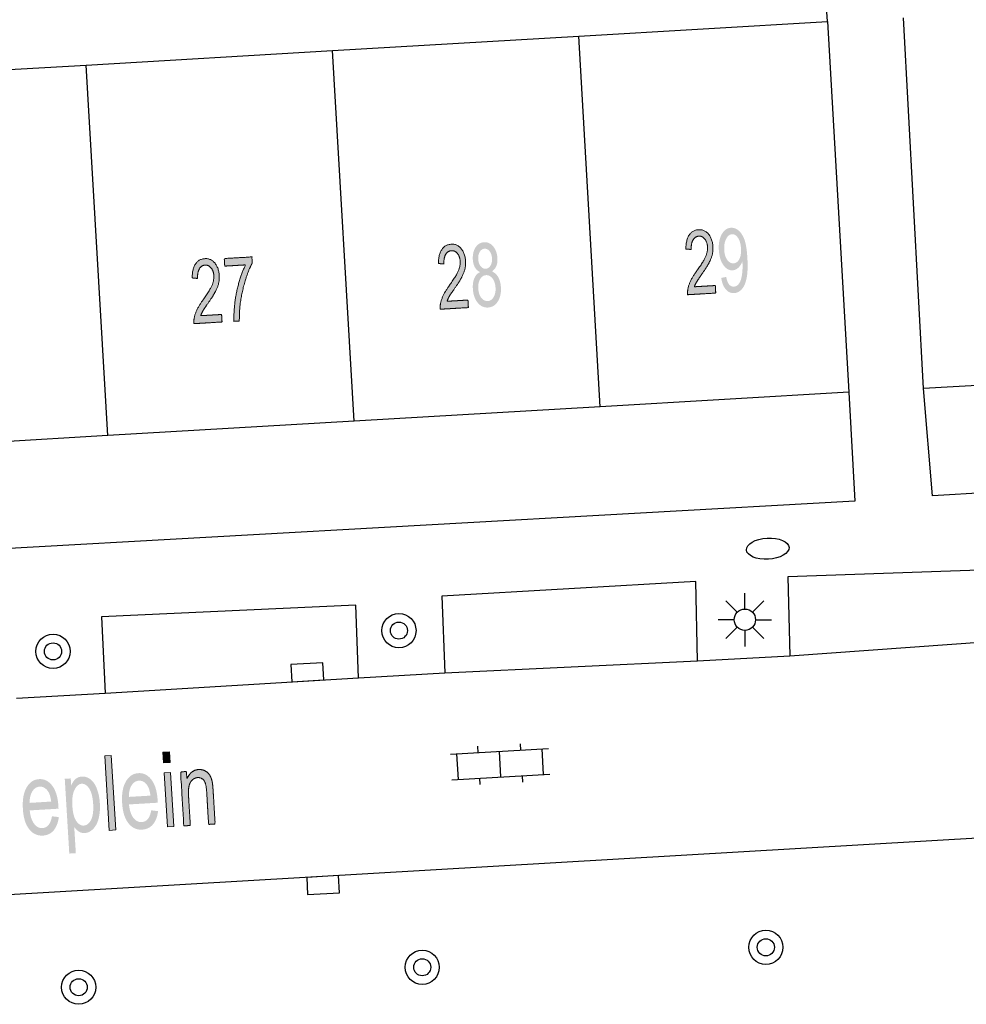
# Model space of a CAD drawing. Header units: metres. Extents: x 134521 to 134907, y 396000 to 396359.
# Tile 50 of 135: x 134635 to 134657, y 396202 to 396226. Entities that reach past the tile are written whole.
import ezdxf

# ---------------------------------------------------------------- set-up
doc = ezdxf.new("R2010")
doc.units = ezdxf.units.M
doc.header["$MEASUREMENT"] = 0

msp = doc.modelspace()

# ---------------------------------------------------------------- hatches: boundary and pattern name
at = {"linetype": 'Continuous', "lineweight": 0, "extrusion": (0, 0, -1)}
h = msp.add_hatch(color=251, dxfattribs=at)
edge = h.paths.add_edge_path()
edge.add_line((-134651.321, 396219.308), (-134651.331, 396219.131))
edge.add_line((-134651.331, 396219.131), (-134650.671, 396219.093))
edge.add_spline(control_points=[(-134650.671, 396219.093), (-134650.666, 396219.159), (-134650.678, 396219.221), (-134650.697, 396219.324), (-134650.747, 396219.425), (-134650.797, 396219.526), (-134650.894, 396219.661), (-134651.045, 396219.871), (-134651.095, 396219.991), (-134651.145, 396220.112), (-134651.139, 396220.216), (-134651.132, 396220.325), (-134651.076, 396220.397), (-134651.019, 396220.469), (-134650.936, 396220.464), (-134650.847, 396220.459), (-134650.799, 396220.376), (-134650.751, 396220.293), (-134650.758, 396220.152)], knot_values=[0, 0, 0, 0.111111, 0.111111, 0.222222, 0.222222, 0.333333, 0.333333, 0.444444, 0.444444, 0.555556, 0.555556, 0.666667, 0.666667, 0.777778, 0.777778, 0.888889, 0.888889, 1, 1, 1], degree=2, periodic=0)
edge.add_line((-134650.758, 396220.152), (-134650.631, 396220.164))
edge.add_spline(control_points=[(-134650.631, 396220.164), (-134650.631, 396220.376), (-134650.709, 396220.492), (-134650.787, 396220.608), (-134650.93, 396220.616), (-134651.073, 396220.625), (-134651.164, 396220.51), (-134651.255, 396220.396), (-134651.265, 396220.219), (-134651.271, 396220.129), (-134651.251, 396220.041), (-134651.232, 396219.953), (-134651.181, 396219.853), (-134651.13, 396219.754), (-134651.008, 396219.579), (-134650.906, 396219.433), (-134650.877, 396219.382), (-134650.849, 396219.331), (-134650.831, 396219.279)], knot_values=[0, 0, 0, 0.111111, 0.111111, 0.222222, 0.222222, 0.333333, 0.333333, 0.444444, 0.444444, 0.555556, 0.555556, 0.666667, 0.666667, 0.777778, 0.777778, 0.888889, 0.888889, 1, 1, 1], degree=2, periodic=0)
edge.add_line((-134650.831, 396219.279), (-134651.321, 396219.308))
h = msp.add_hatch(color=251, dxfattribs=at)
edge = h.paths.add_edge_path()
edge.add_line((-134651.46, 396219.487), (-134651.577, 396219.51))
edge.add_spline(control_points=[(-134651.577, 396219.51), (-134651.6, 396219.386), (-134651.645, 396219.332), (-134651.691, 396219.279), (-134651.757, 396219.283), (-134651.813, 396219.286), (-134651.854, 396219.327), (-134651.894, 396219.369), (-134651.917, 396219.435), (-134651.94, 396219.502), (-134651.952, 396219.613), (-134651.964, 396219.725), (-134651.957, 396219.839), (-134651.957, 396219.851), (-134651.954, 396219.876), (-134651.923, 396219.786), (-134651.862, 396219.727), (-134651.802, 396219.669), (-134651.728, 396219.665), (-134651.604, 396219.657), (-134651.51, 396219.787), (-134651.417, 396219.917), (-134651.404, 396220.137), (-134651.39, 396220.365), (-134651.472, 396220.509), (-134651.553, 396220.653), (-134651.688, 396220.661), (-134651.785, 396220.667), (-134651.87, 396220.593), (-134651.955, 396220.519), (-134652.006, 396220.376), (-134652.056, 396220.233), (-134652.072, 396219.957), (-134652.089, 396219.67), (-134652.058, 396219.498), (-134652.026, 396219.326), (-134651.95, 396219.232), (-134651.873, 396219.138), (-134651.763, 396219.132), (-134651.646, 396219.125), (-134651.566, 396219.218), (-134651.486, 396219.311), (-134651.46, 396219.487)], knot_values=[0, 0, 0, 0.047619, 0.047619, 0.095238, 0.095238, 0.142857, 0.142857, 0.190476, 0.190476, 0.238095, 0.238095, 0.285714, 0.285714, 0.333333, 0.333333, 0.380952, 0.380952, 0.428571, 0.428571, 0.47619, 0.47619, 0.52381, 0.52381, 0.571429, 0.571429, 0.619048, 0.619048, 0.666667, 0.666667, 0.714286, 0.714286, 0.761905, 0.761905, 0.809524, 0.809524, 0.857143, 0.857143, 0.904762, 0.904762, 0.952381, 0.952381, 1, 1, 1], degree=2, periodic=0)
edge = h.paths.add_edge_path(flags=16)
edge.add_spline(control_points=[(-134651.923, 396220.177), (-134651.913, 396220.335), (-134651.852, 396220.425), (-134651.791, 396220.515), (-134651.712, 396220.51), (-134651.63, 396220.505), (-134651.575, 396220.401), (-134651.521, 396220.298), (-134651.53, 396220.138), (-134651.539, 396219.995), (-134651.601, 396219.909), (-134651.664, 396219.823), (-134651.748, 396219.828), (-134651.833, 396219.833), (-134651.883, 396219.926), (-134651.932, 396220.019), (-134651.923, 396220.177)], knot_values=[0, 0, 0, 0.125, 0.125, 0.25, 0.25, 0.375, 0.375, 0.5, 0.5, 0.625, 0.625, 0.75, 0.75, 0.875, 0.875, 1, 1, 1], degree=2, periodic=0)
h = msp.add_hatch(color=251, dxfattribs=at)
edge = h.paths.add_edge_path()
edge.add_line((-134645.526, 396218.968), (-134645.536, 396218.791))
edge.add_line((-134645.536, 396218.791), (-134644.876, 396218.753))
edge.add_spline(control_points=[(-134644.876, 396218.753), (-134644.871, 396218.819), (-134644.883, 396218.881), (-134644.902, 396218.984), (-134644.952, 396219.085), (-134645.002, 396219.186), (-134645.099, 396219.321), (-134645.25, 396219.531), (-134645.3, 396219.651), (-134645.35, 396219.772), (-134645.344, 396219.876), (-134645.337, 396219.985), (-134645.281, 396220.057), (-134645.224, 396220.129), (-134645.141, 396220.124), (-134645.052, 396220.119), (-134645.004, 396220.036), (-134644.956, 396219.953), (-134644.963, 396219.812)], knot_values=[0, 0, 0, 0.111111, 0.111111, 0.222222, 0.222222, 0.333333, 0.333333, 0.444444, 0.444444, 0.555556, 0.555556, 0.666667, 0.666667, 0.777778, 0.777778, 0.888889, 0.888889, 1, 1, 1], degree=2, periodic=0)
edge.add_line((-134644.963, 396219.812), (-134644.836, 396219.824))
edge.add_spline(control_points=[(-134644.836, 396219.824), (-134644.836, 396220.036), (-134644.914, 396220.152), (-134644.992, 396220.268), (-134645.135, 396220.276), (-134645.278, 396220.285), (-134645.369, 396220.17), (-134645.46, 396220.056), (-134645.47, 396219.879), (-134645.476, 396219.789), (-134645.456, 396219.701), (-134645.437, 396219.613), (-134645.386, 396219.513), (-134645.335, 396219.414), (-134645.213, 396219.239), (-134645.111, 396219.093), (-134645.082, 396219.042), (-134645.054, 396218.991), (-134645.036, 396218.939)], knot_values=[0, 0, 0, 0.111111, 0.111111, 0.222222, 0.222222, 0.333333, 0.333333, 0.444444, 0.444444, 0.555556, 0.555556, 0.666667, 0.666667, 0.777778, 0.777778, 0.888889, 0.888889, 1, 1, 1], degree=2, periodic=0)
edge.add_line((-134645.036, 396218.939), (-134645.526, 396218.968))
h = msp.add_hatch(color=251, dxfattribs=at)
edge = h.paths.add_edge_path()
edge.add_spline(control_points=[(-134645.809, 396219.623), (-134645.73, 396219.66), (-134645.688, 396219.736), (-134645.647, 396219.811), (-134645.64, 396219.919), (-134645.631, 396220.082), (-134645.702, 396220.198), (-134645.774, 396220.314), (-134645.904, 396220.322), (-134646.035, 396220.329), (-134646.121, 396220.22), (-134646.207, 396220.111), (-134646.217, 396219.948), (-134646.223, 396219.844), (-134646.191, 396219.765), (-134646.159, 396219.686), (-134646.087, 396219.64), (-134646.182, 396219.6), (-134646.236, 396219.503), (-134646.29, 396219.405), (-134646.298, 396219.266), (-134646.31, 396219.074), (-134646.227, 396218.938), (-134646.144, 396218.802), (-134645.996, 396218.793), (-134645.849, 396218.785), (-134645.75, 396218.911), (-134645.652, 396219.037), (-134645.641, 396219.233), (-134645.632, 396219.379), (-134645.676, 396219.48), (-134645.719, 396219.582), (-134645.809, 396219.623)], knot_values=[0, 0, 0, 0.0625, 0.0625, 0.125, 0.125, 0.1875, 0.1875, 0.25, 0.25, 0.3125, 0.3125, 0.375, 0.375, 0.4375, 0.4375, 0.5, 0.5, 0.5625, 0.5625, 0.625, 0.625, 0.6875, 0.6875, 0.75, 0.75, 0.8125, 0.8125, 0.875, 0.875, 0.9375, 0.9375, 1, 1, 1], degree=2, periodic=0)
edge = h.paths.add_edge_path(flags=16)
edge.add_spline(control_points=[(-134645.767, 396219.239), (-134645.772, 396219.16), (-134645.8, 396219.088), (-134645.829, 396219.016), (-134645.881, 396218.978), (-134645.932, 396218.941), (-134645.988, 396218.944), (-134646.076, 396218.949), (-134646.128, 396219.038), (-134646.18, 396219.126), (-134646.172, 396219.257), (-134646.164, 396219.389), (-134646.101, 396219.473), (-134646.037, 396219.556), (-134645.948, 396219.551), (-134645.862, 396219.546), (-134645.811, 396219.457), (-134645.759, 396219.368), (-134645.767, 396219.239)], knot_values=[0, 0, 0, 0.111111, 0.111111, 0.222222, 0.222222, 0.333333, 0.333333, 0.444444, 0.444444, 0.555556, 0.555556, 0.666667, 0.666667, 0.777778, 0.777778, 0.888889, 0.888889, 1, 1, 1], degree=2, periodic=0)
edge = h.paths.add_edge_path(flags=16)
edge.add_spline(control_points=[(-134645.766, 396219.933), (-134645.773, 396219.827), (-134645.822, 396219.762), (-134645.871, 396219.698), (-134645.944, 396219.702), (-134646.014, 396219.706), (-134646.055, 396219.776), (-134646.096, 396219.845), (-134646.09, 396219.942), (-134646.084, 396220.043), (-134646.034, 396220.109), (-134645.984, 396220.175), (-134645.915, 396220.171), (-134645.845, 396220.167), (-134645.803, 396220.097), (-134645.761, 396220.027), (-134645.766, 396219.933)], knot_values=[0, 0, 0, 0.125, 0.125, 0.25, 0.25, 0.375, 0.375, 0.5, 0.5, 0.625, 0.625, 0.75, 0.75, 0.875, 0.875, 1, 1, 1], degree=2, periodic=0)
h = msp.add_hatch(color=251, dxfattribs=at)
edge = h.paths.add_edge_path()
edge.add_line((-134639.754, 396218.63), (-134639.765, 396218.454))
edge.add_line((-134639.765, 396218.454), (-134639.105, 396218.415))
edge.add_spline(control_points=[(-134639.105, 396218.415), (-134639.1, 396218.481), (-134639.112, 396218.543), (-134639.131, 396218.646), (-134639.181, 396218.747), (-134639.231, 396218.849), (-134639.328, 396218.983), (-134639.478, 396219.193), (-134639.529, 396219.313), (-134639.579, 396219.434), (-134639.572, 396219.538), (-134639.566, 396219.647), (-134639.51, 396219.719), (-134639.453, 396219.791), (-134639.37, 396219.786), (-134639.281, 396219.781), (-134639.233, 396219.698), (-134639.185, 396219.615), (-134639.192, 396219.474)], knot_values=[0, 0, 0, 0.111111, 0.111111, 0.222222, 0.222222, 0.333333, 0.333333, 0.444444, 0.444444, 0.555556, 0.555556, 0.666667, 0.666667, 0.777778, 0.777778, 0.888889, 0.888889, 1, 1, 1], degree=2, periodic=0)
edge.add_line((-134639.192, 396219.474), (-134639.065, 396219.486))
edge.add_spline(control_points=[(-134639.065, 396219.486), (-134639.065, 396219.698), (-134639.143, 396219.814), (-134639.221, 396219.93), (-134639.363, 396219.938), (-134639.507, 396219.947), (-134639.598, 396219.832), (-134639.689, 396219.718), (-134639.699, 396219.541), (-134639.704, 396219.451), (-134639.685, 396219.363), (-134639.666, 396219.275), (-134639.614, 396219.175), (-134639.563, 396219.076), (-134639.441, 396218.901), (-134639.339, 396218.756), (-134639.311, 396218.704), (-134639.283, 396218.653), (-134639.265, 396218.602)], knot_values=[0, 0, 0, 0.111111, 0.111111, 0.222222, 0.222222, 0.333333, 0.333333, 0.444444, 0.444444, 0.555556, 0.555556, 0.666667, 0.666667, 0.777778, 0.777778, 0.888889, 0.888889, 1, 1, 1], degree=2, periodic=0)
edge.add_line((-134639.265, 396218.602), (-134639.754, 396218.63))
h = msp.add_hatch(color=251, dxfattribs=at)
edge = h.paths.add_edge_path()
edge.add_line((-134639.828, 396219.763), (-134639.817, 396219.94))
edge.add_line((-134639.817, 396219.94), (-134640.463, 396219.978))
edge.add_line((-134640.463, 396219.978), (-134640.472, 396219.835))
edge.add_spline(control_points=[(-134640.472, 396219.835), (-134640.386, 396219.677), (-134640.307, 396219.419), (-134640.228, 396219.161), (-134640.193, 396218.892), (-134640.167, 396218.702), (-134640.17, 396218.477)], knot_values=[0, 0, 0, 0.333333, 0.333333, 0.666667, 0.666667, 1, 1, 1], degree=2, periodic=0)
edge.add_line((-134640.17, 396218.477), (-134640.044, 396218.47))
edge.add_spline(control_points=[(-134640.044, 396218.47), (-134640.036, 396218.647), (-134640.065, 396218.9), (-134640.095, 396219.152), (-134640.164, 396219.39), (-134640.233, 396219.627), (-134640.316, 396219.792)], knot_values=[0, 0, 0, 0.333333, 0.333333, 0.666667, 0.666667, 1, 1, 1], degree=2, periodic=0)
edge.add_line((-134640.316, 396219.792), (-134639.828, 396219.763))
for points in [[(-134637.122, 396206.546), (-134637.275, 396206.555), (-134637.17, 396208.302), (-134637.017, 396208.293)], [(-134638.393, 396208.128), (-134638.546, 396208.138), (-134638.531, 396208.384), (-134638.378, 396208.375)], [(-134638.483, 396206.628), (-134638.636, 396206.637), (-134638.56, 396207.903), (-134638.407, 396207.894)]]:
    msp.add_hatch(color=251, dxfattribs=at).paths.add_polyline_path(points)
h = msp.add_hatch(color=251, dxfattribs=at)
edge = h.paths.add_edge_path()
edge.add_line((-134638.106, 396207.015), (-134638.266, 396206.997))
edge.add_spline(control_points=[(-134638.266, 396206.997), (-134638.241, 396206.8), (-134638.146, 396206.687), (-134638.051, 396206.574), (-134637.894, 396206.564), (-134637.695, 396206.552), (-134637.569, 396206.716), (-134637.442, 396206.88), (-134637.424, 396207.189), (-134637.405, 396207.508), (-134637.512, 396207.691), (-134637.618, 396207.875), (-134637.806, 396207.886), (-134637.987, 396207.897), (-134638.112, 396207.731), (-134638.237, 396207.565), (-134638.256, 396207.252), (-134638.257, 396207.232), (-134638.259, 396207.194)], knot_values=[0, 0, 0, 0.111111, 0.111111, 0.222222, 0.222222, 0.333333, 0.333333, 0.444444, 0.444444, 0.555556, 0.555556, 0.666667, 0.666667, 0.777778, 0.777778, 0.888889, 0.888889, 1, 1, 1], degree=2, periodic=0)
edge.add_line((-134638.259, 396207.194), (-134637.584, 396207.154))
edge.add_spline(control_points=[(-134637.584, 396207.154), (-134637.606, 396206.946), (-134637.688, 396206.84), (-134637.77, 396206.733), (-134637.884, 396206.74), (-134637.968, 396206.745), (-134638.024, 396206.811), (-134638.08, 396206.877), (-134638.106, 396207.015)], knot_values=[0, 0, 0, 0.25, 0.25, 0.5, 0.5, 0.75, 0.75, 1, 1, 1], degree=2, periodic=0)
edge = h.paths.add_edge_path(flags=16)
edge.add_line((-134637.582, 396207.33), (-134638.087, 396207.36))
edge.add_spline(control_points=[(-134638.087, 396207.36), (-134638.068, 396207.52), (-134638.015, 396207.597), (-134637.934, 396207.717), (-134637.818, 396207.71), (-134637.712, 396207.704), (-134637.646, 396207.6), (-134637.58, 396207.497), (-134637.582, 396207.33)], knot_values=[0, 0, 0, 0.25, 0.25, 0.5, 0.5, 0.75, 0.75, 1, 1, 1], degree=2, periodic=0)
h = msp.add_hatch(color=251, dxfattribs=at)
edge = h.paths.add_edge_path()
edge.add_line((-134638.869, 396206.651), (-134638.793, 396207.917))
edge.add_line((-134638.793, 396207.917), (-134638.931, 396207.925))
edge.add_line((-134638.931, 396207.925), (-134638.941, 396207.746))
edge.add_spline(control_points=[(-134638.941, 396207.746), (-134639.028, 396207.959), (-134639.216, 396207.971), (-134639.298, 396207.976), (-134639.369, 396207.939), (-134639.44, 396207.902), (-134639.478, 396207.837), (-134639.516, 396207.772), (-134639.535, 396207.681), (-134639.547, 396207.622), (-134639.556, 396207.473)], knot_values=[0, 0, 0, 0.2, 0.2, 0.4, 0.4, 0.6, 0.6, 0.8, 0.8, 1, 1, 1], degree=2, periodic=0)
edge.add_line((-134639.556, 396207.473), (-134639.603, 396206.695))
edge.add_line((-134639.603, 396206.695), (-134639.45, 396206.686))
edge.add_line((-134639.45, 396206.686), (-134639.404, 396207.455))
edge.add_spline(control_points=[(-134639.404, 396207.455), (-134639.396, 396207.586), (-134639.374, 396207.65), (-134639.352, 396207.714), (-134639.304, 396207.75), (-134639.257, 396207.786), (-134639.195, 396207.782), (-134639.097, 396207.776), (-134639.032, 396207.685), (-134638.966, 396207.594), (-134638.98, 396207.351)], knot_values=[0, 0, 0, 0.2, 0.2, 0.4, 0.4, 0.6, 0.6, 0.8, 0.8, 1, 1, 1], degree=2, periodic=0)
edge.add_line((-134638.98, 396207.351), (-134639.022, 396206.66))
edge.add_line((-134639.022, 396206.66), (-134638.869, 396206.651))
h = msp.add_hatch(color=251, dxfattribs=at)
edge = h.paths.add_edge_path()
edge.add_line((-134635.781, 396206.876), (-134635.941, 396206.857))
edge.add_spline(control_points=[(-134635.941, 396206.857), (-134635.915, 396206.661), (-134635.821, 396206.547), (-134635.726, 396206.434), (-134635.568, 396206.424), (-134635.37, 396206.413), (-134635.244, 396206.577), (-134635.117, 396206.74), (-134635.099, 396207.049), (-134635.079, 396207.368), (-134635.186, 396207.552), (-134635.293, 396207.735), (-134635.48, 396207.746), (-134635.662, 396207.757), (-134635.787, 396207.591), (-134635.912, 396207.425), (-134635.931, 396207.112), (-134635.932, 396207.093), (-134635.934, 396207.054)], knot_values=[0, 0, 0, 0.111111, 0.111111, 0.222222, 0.222222, 0.333333, 0.333333, 0.444444, 0.444444, 0.555556, 0.555556, 0.666667, 0.666667, 0.777778, 0.777778, 0.888889, 0.888889, 1, 1, 1], degree=2, periodic=0)
edge.add_line((-134635.934, 396207.054), (-134635.259, 396207.014))
edge.add_spline(control_points=[(-134635.259, 396207.014), (-134635.28, 396206.806), (-134635.363, 396206.7), (-134635.445, 396206.593), (-134635.558, 396206.6), (-134635.643, 396206.605), (-134635.699, 396206.671), (-134635.755, 396206.737), (-134635.781, 396206.876)], knot_values=[0, 0, 0, 0.25, 0.25, 0.5, 0.5, 0.75, 0.75, 1, 1, 1], degree=2, periodic=0)
edge = h.paths.add_edge_path(flags=16)
edge.add_line((-134635.257, 396207.19), (-134635.762, 396207.221))
edge.add_spline(control_points=[(-134635.762, 396207.221), (-134635.742, 396207.38), (-134635.69, 396207.457), (-134635.609, 396207.577), (-134635.492, 396207.57), (-134635.387, 396207.564), (-134635.321, 396207.46), (-134635.255, 396207.357), (-134635.257, 396207.19)], knot_values=[0, 0, 0, 0.25, 0.25, 0.5, 0.5, 0.75, 0.75, 1, 1, 1], degree=2, periodic=0)
h = msp.add_hatch(color=251, dxfattribs=at)
edge = h.paths.add_edge_path()
edge.add_line((-134636.186, 396206.003), (-134636.08, 396207.754))
edge.add_line((-134636.08, 396207.754), (-134636.22, 396207.763))
edge.add_line((-134636.22, 396207.763), (-134636.23, 396207.598))
edge.add_spline(control_points=[(-134636.23, 396207.598), (-134636.274, 396207.697), (-134636.333, 396207.749), (-134636.392, 396207.801), (-134636.481, 396207.806), (-134636.596, 396207.813), (-134636.69, 396207.735), (-134636.783, 396207.657), (-134636.837, 396207.508), (-134636.892, 396207.359), (-134636.902, 396207.178), (-134636.914, 396206.984), (-134636.874, 396206.825), (-134636.833, 396206.667), (-134636.743, 396206.578), (-134636.653, 396206.49), (-134636.549, 396206.483), (-134636.472, 396206.479), (-134636.409, 396206.52), (-134636.345, 396206.562), (-134636.302, 396206.628)], knot_values=[0, 0, 0, 0.1, 0.1, 0.2, 0.2, 0.3, 0.3, 0.4, 0.4, 0.5, 0.5, 0.6, 0.6, 0.7, 0.7, 0.8, 0.8, 0.9, 0.9, 1, 1, 1], degree=2, periodic=0)
edge.add_line((-134636.302, 396206.628), (-134636.339, 396206.012))
edge.add_line((-134636.339, 396206.012), (-134636.186, 396206.003))
edge = h.paths.add_edge_path(flags=16)
edge.add_spline(control_points=[(-134636.258, 396207.122), (-134636.272, 396206.878), (-134636.35, 396206.765), (-134636.427, 396206.653), (-134636.527, 396206.659), (-134636.629, 396206.665), (-134636.695, 396206.79), (-134636.76, 396206.915), (-134636.745, 396207.169), (-134636.73, 396207.411), (-134636.652, 396207.527), (-134636.574, 396207.643), (-134636.475, 396207.638), (-134636.378, 396207.632), (-134636.31, 396207.499), (-134636.243, 396207.366), (-134636.258, 396207.122)], knot_values=[0, 0, 0, 0.125, 0.125, 0.25, 0.25, 0.375, 0.375, 0.5, 0.5, 0.625, 0.625, 0.75, 0.75, 0.875, 0.875, 1, 1, 1], degree=2, periodic=0)

# ---------------------------------------------------------------- linework, layer by layer
at = {"color": 251}
for p, q in [((134653.95, 396225.49), (134653.28, 396235.72)), ((134656.2, 396216.9), (134655.73, 396225.58)), ((134648.121, 396225.148), (134653.95, 396225.49)), ((134653.95, 396225.49), (134654.45, 396216.81)), ((134642.353, 396224.81), (134648.121, 396225.148)), ((134648.627, 396216.468), (134648.121, 396225.148)), ((134636.585, 396224.471), (134642.353, 396224.81)), ((134642.859, 396216.13), (134642.353, 396224.81)), ((134630.817, 396224.133), (134636.585, 396224.471)), ((134637.091, 396215.792), (134636.585, 396224.471)), ((134661.928, 396217.213), (134656.2, 396216.9)), ((134654.45, 396216.81), (134648.627, 396216.468)), ((134654.45, 396216.81), (134654.59, 396214.26)), ((134656.41, 396214.38), (134656.2, 396216.9)), ((134648.627, 396216.468), (134642.859, 396216.13)), ((134642.859, 396216.13), (134637.091, 396215.792)), ((134637.091, 396215.792), (134631.324, 396215.453)), ((134680.12, 396215.86), (134656.41, 396214.38)), ((134654.59, 396214.26), (134620.08, 396212.32)), ((134658.943, 396212.691), (134653.022, 396212.487)), ((134653.022, 396212.487), (134653.07, 396210.633)), ((134650.862, 396212.374), (134644.915, 396212.033)), ((134650.901, 396210.519), (134650.862, 396212.374)), ((134644.915, 396212.033), (134644.981, 396210.234)), ((134652.013, 396211.731), (134652.013, 396212.106)), ((134642.897, 396211.822), (134636.941, 396211.548)), ((134642.961, 396210.119), (134642.897, 396211.822)), ((134651.836, 396211.658), (134651.571, 396211.923)), ((134652.19, 396211.658), (134652.455, 396211.923)), ((134636.941, 396211.548), (134637.026, 396209.763)), ((134651.763, 396211.481), (134651.388, 396211.481)), ((134651.836, 396211.304), (134651.571, 396211.039)), ((134652.455, 396211.039), (134652.19, 396211.304)), ((134652.263, 396211.481), (134652.638, 396211.481)), ((134652.013, 396211.231), (134652.013, 396210.856)), ((134653.07, 396210.633), (134659.005, 396211.067)), ((134650.901, 396210.519), (134653.07, 396210.633)), ((134644.981, 396210.234), (134650.901, 396210.519)), ((134637.026, 396209.763), (134642.961, 396210.119)), ((134642.961, 396210.119), (134644.981, 396210.234)), ((134634.95, 396209.64), (134637.026, 396209.763)), ((134645.766, 396208.366), (134645.758, 396208.516)), ((134646.765, 396208.425), (134646.756, 396208.574)), ((134645.118, 396208.329), (134647.414, 396208.462)), ((134645.302, 396207.738), (134645.267, 396208.337)), ((134646.3, 396207.797), (134646.266, 396208.395)), ((134647.299, 396207.855), (134647.264, 396208.454)), ((134645.152, 396207.73), (134647.448, 396207.863)), ((134646.808, 396207.676), (134646.8, 396207.826)), ((134645.81, 396207.618), (134645.801, 396207.767)), ((134674.03, 396207.33), (134620.336, 396204.19))]:
    msp.add_line(p, q, dxfattribs=at)
at = {"color": 251, "flags": 128}
for points in [[(134641.777, 396210.051), (134642.151, 396210.073), (134642.128, 396210.472), (134641.379, 396210.429), (134641.403, 396210.029), (134641.777, 396210.051)], [(134642.122, 396205.465), (134641.748, 396205.444), (134641.77, 396205.045), (134642.518, 396205.086), (134642.496, 396205.486), (134642.122, 396205.465)]]:
    msp.add_lwpolyline(points, dxfattribs=at)
at = {"color": 251, "linetype": 'Continuous', "lineweight": 0, "flags": 128}
for points in [[(134637.122, 396206.546), (134637.017, 396208.293), (134637.17, 396208.302), (134637.275, 396206.555)], [(134638.393, 396208.128), (134638.378, 396208.375), (134638.531, 396208.384), (134638.546, 396208.138)], [(134638.483, 396206.628), (134638.407, 396207.894), (134638.56, 396207.903), (134638.636, 396206.637)]]:
    msp.add_lwpolyline(points, close=True, dxfattribs=at)
at = {"color": 251}
for centre, radius in [((134643.909, 396211.225), 0.4), ((134652.013, 396211.481), 0.25), ((134643.909, 396211.225), 0.2), ((134635.805, 396210.739), 0.4), ((134635.805, 396210.739), 0.2), ((134652.505, 396203.807), 0.4), ((134652.505, 396203.807), 0.2), ((134644.455, 396203.339), 0.4), ((134644.455, 396203.339), 0.2), ((134636.406, 396202.872), 0.4), ((134636.406, 396202.872), 0.2)]:
    msp.add_circle(centre, radius, dxfattribs=at)
msp.add_ellipse((134652.549, 396213.144), major_axis=(-0.499, -0.029), ratio=0.493984, dxfattribs=at)
at = {"color": 251, "linetype": 'Continuous', "lineweight": 0}
for points, knots in [([(134651.321, 396219.308), (134651.326, 396219.22), (134651.331, 396219.131), (134651.001, 396219.112), (134650.671, 396219.093), (134650.666, 396219.159), (134650.678, 396219.221), (134650.697, 396219.324), (134650.747, 396219.425), (134650.797, 396219.526), (134650.894, 396219.661), (134651.045, 396219.871), (134651.095, 396219.991), (134651.145, 396220.112), (134651.139, 396220.216), (134651.132, 396220.325), (134651.076, 396220.397), (134651.019, 396220.469), (134650.936, 396220.464), (134650.847, 396220.459), (134650.799, 396220.376), (134650.751, 396220.293), (134650.758, 396220.152), (134650.695, 396220.158), (134650.631, 396220.164), (134650.631, 396220.376), (134650.709, 396220.492), (134650.787, 396220.608), (134650.93, 396220.616), (134651.073, 396220.625), (134651.164, 396220.51), (134651.255, 396220.396), (134651.265, 396220.219), (134651.271, 396220.129), (134651.251, 396220.041), (134651.232, 396219.953), (134651.181, 396219.853), (134651.13, 396219.754), (134651.008, 396219.579), (134650.906, 396219.433), (134650.877, 396219.382), (134650.849, 396219.331), (134650.831, 396219.279), (134651.076, 396219.294), (134651.321, 396219.308)], [0, 0, 0, 0.1, 0.1, 0.2, 0.2, 0.222222, 0.222222, 0.244444, 0.244444, 0.266667, 0.266667, 0.288889, 0.288889, 0.311111, 0.311111, 0.333333, 0.333333, 0.355556, 0.355556, 0.377778, 0.377778, 0.4, 0.4, 0.6, 0.6, 0.622222, 0.622222, 0.644444, 0.644444, 0.666667, 0.666667, 0.688889, 0.688889, 0.711111, 0.711111, 0.733333, 0.733333, 0.755556, 0.755556, 0.777778, 0.777778, 0.8, 0.8, 1, 1, 1]), ([(134645.526, 396218.968), (134645.531, 396218.88), (134645.536, 396218.791), (134645.206, 396218.772), (134644.876, 396218.753), (134644.871, 396218.819), (134644.883, 396218.881), (134644.902, 396218.984), (134644.952, 396219.085), (134645.002, 396219.186), (134645.099, 396219.321), (134645.25, 396219.531), (134645.3, 396219.651), (134645.35, 396219.772), (134645.344, 396219.876), (134645.337, 396219.985), (134645.281, 396220.057), (134645.224, 396220.129), (134645.141, 396220.124), (134645.052, 396220.119), (134645.004, 396220.036), (134644.956, 396219.953), (134644.963, 396219.812), (134644.9, 396219.818), (134644.836, 396219.824), (134644.836, 396220.036), (134644.914, 396220.152), (134644.992, 396220.268), (134645.135, 396220.276), (134645.278, 396220.285), (134645.369, 396220.17), (134645.46, 396220.056), (134645.47, 396219.879), (134645.476, 396219.789), (134645.456, 396219.701), (134645.437, 396219.613), (134645.386, 396219.513), (134645.335, 396219.414), (134645.213, 396219.239), (134645.111, 396219.093), (134645.082, 396219.042), (134645.054, 396218.991), (134645.036, 396218.939), (134645.281, 396218.954), (134645.526, 396218.968)], [0, 0, 0, 0.1, 0.1, 0.2, 0.2, 0.222222, 0.222222, 0.244444, 0.244444, 0.266667, 0.266667, 0.288889, 0.288889, 0.311111, 0.311111, 0.333333, 0.333333, 0.355556, 0.355556, 0.377778, 0.377778, 0.4, 0.4, 0.6, 0.6, 0.622222, 0.622222, 0.644444, 0.644444, 0.666667, 0.666667, 0.688889, 0.688889, 0.711111, 0.711111, 0.733333, 0.733333, 0.755556, 0.755556, 0.777778, 0.777778, 0.8, 0.8, 1, 1, 1]), ([(134639.754, 396218.63), (134639.76, 396218.542), (134639.765, 396218.454), (134639.435, 396218.434), (134639.105, 396218.415), (134639.1, 396218.481), (134639.112, 396218.543), (134639.131, 396218.646), (134639.181, 396218.747), (134639.231, 396218.849), (134639.328, 396218.983), (134639.478, 396219.193), (134639.529, 396219.313), (134639.579, 396219.434), (134639.572, 396219.538), (134639.566, 396219.647), (134639.51, 396219.719), (134639.453, 396219.791), (134639.37, 396219.786), (134639.281, 396219.781), (134639.233, 396219.698), (134639.185, 396219.615), (134639.192, 396219.474), (134639.128, 396219.48), (134639.065, 396219.486), (134639.065, 396219.698), (134639.143, 396219.814), (134639.221, 396219.93), (134639.363, 396219.938), (134639.507, 396219.947), (134639.598, 396219.832), (134639.689, 396219.718), (134639.699, 396219.541), (134639.704, 396219.451), (134639.685, 396219.363), (134639.666, 396219.275), (134639.614, 396219.175), (134639.563, 396219.076), (134639.441, 396218.901), (134639.339, 396218.756), (134639.311, 396218.704), (134639.283, 396218.653), (134639.265, 396218.602), (134639.51, 396218.616), (134639.754, 396218.63)], [0, 0, 0, 0.1, 0.1, 0.2, 0.2, 0.222222, 0.222222, 0.244444, 0.244444, 0.266667, 0.266667, 0.288889, 0.288889, 0.311111, 0.311111, 0.333333, 0.333333, 0.355556, 0.355556, 0.377778, 0.377778, 0.4, 0.4, 0.6, 0.6, 0.622222, 0.622222, 0.644444, 0.644444, 0.666667, 0.666667, 0.688889, 0.688889, 0.711111, 0.711111, 0.733333, 0.733333, 0.755556, 0.755556, 0.777778, 0.777778, 0.8, 0.8, 1, 1, 1]), ([(134639.828, 396219.763), (134639.823, 396219.851), (134639.817, 396219.94), (134640.14, 396219.959), (134640.463, 396219.978), (134640.468, 396219.906), (134640.472, 396219.835), (134640.386, 396219.677), (134640.307, 396219.419), (134640.228, 396219.161), (134640.193, 396218.892), (134640.167, 396218.702), (134640.17, 396218.477), (134640.107, 396218.474), (134640.044, 396218.47), (134640.036, 396218.647), (134640.065, 396218.9), (134640.095, 396219.152), (134640.164, 396219.39), (134640.233, 396219.627), (134640.316, 396219.792), (134640.072, 396219.777), (134639.828, 396219.763)], [0, 0, 0, 0.066667, 0.066667, 0.133333, 0.133333, 0.2, 0.2, 0.266667, 0.266667, 0.333333, 0.333333, 0.4, 0.4, 0.6, 0.6, 0.666667, 0.666667, 0.733333, 0.733333, 0.8, 0.8, 1, 1, 1]), ([(134638.869, 396206.651), (134638.831, 396207.284), (134638.793, 396207.917), (134638.862, 396207.921), (134638.931, 396207.925), (134638.936, 396207.835), (134638.941, 396207.746), (134639.028, 396207.959), (134639.216, 396207.971), (134639.298, 396207.976), (134639.369, 396207.939), (134639.44, 396207.902), (134639.478, 396207.837), (134639.516, 396207.772), (134639.535, 396207.681), (134639.547, 396207.622), (134639.556, 396207.473), (134639.58, 396207.084), (134639.603, 396206.695), (134639.526, 396206.691), (134639.45, 396206.686), (134639.427, 396207.071), (134639.404, 396207.455), (134639.396, 396207.586), (134639.374, 396207.65), (134639.352, 396207.714), (134639.304, 396207.75), (134639.257, 396207.786), (134639.195, 396207.782), (134639.097, 396207.776), (134639.032, 396207.685), (134638.966, 396207.594), (134638.98, 396207.351), (134639.001, 396207.006), (134639.022, 396206.66), (134638.945, 396206.656), (134638.869, 396206.651)], [0, 0, 0, 0.066667, 0.066667, 0.133333, 0.133333, 0.2, 0.2, 0.24, 0.24, 0.28, 0.28, 0.32, 0.32, 0.36, 0.36, 0.4, 0.4, 0.466667, 0.466667, 0.533333, 0.533333, 0.6, 0.6, 0.64, 0.64, 0.68, 0.68, 0.72, 0.72, 0.76, 0.76, 0.8, 0.8, 0.9, 0.9, 1, 1, 1])]:
    msp.add_open_spline(points, degree=2, knots=knots, dxfattribs=at)

doc.saveas('drawing.dxf')
